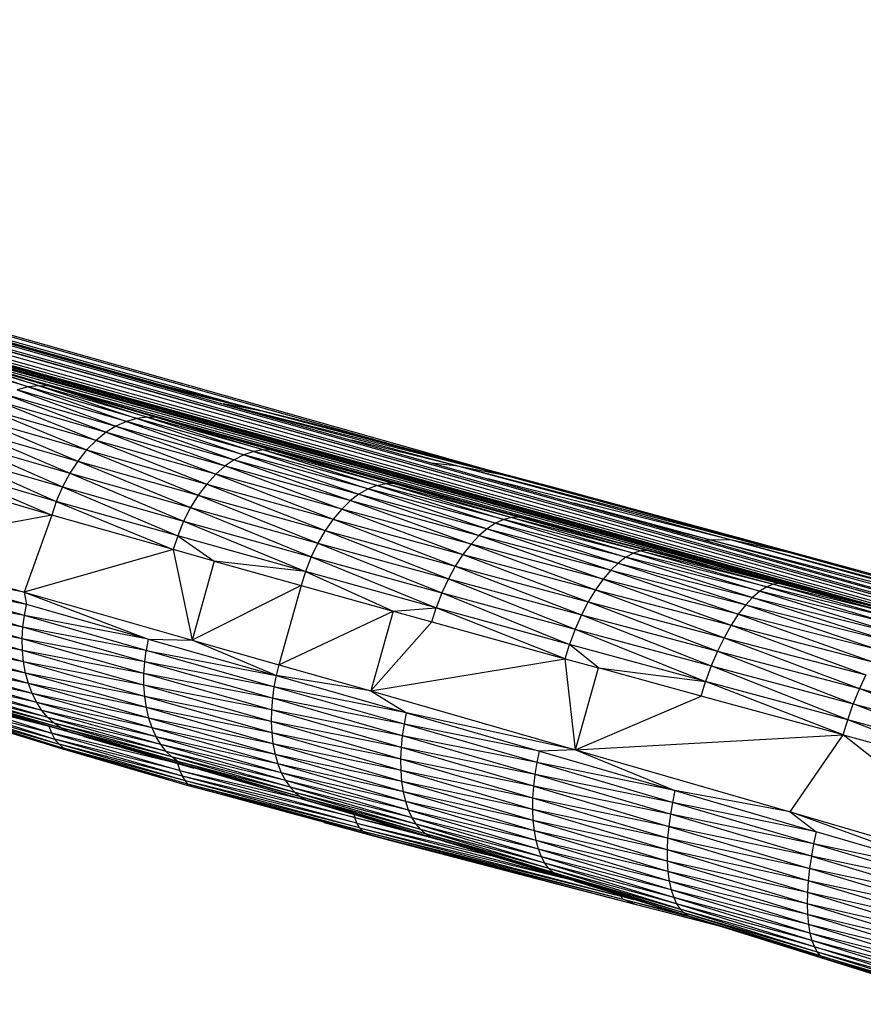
# Paper-space layout '_Izquierda' of a CAD drawing. Header units: millimetres. Extents: x -138 to 1808, y -70 to 65.
# Tile 9 of 21: x -104 to -83, y 40 to 64. Entities that reach past the tile are written whole.
import ezdxf

# ---------------------------------------------------------------- set-up
doc = ezdxf.new("R2010")
doc.units = ezdxf.units.MM

psp = doc.layouts.new('_Izquierda')

# ---------------------------------------------------------------- linework, layer by layer
at = {"color": 7, "linetype": 'Continuous', "lineweight": 25}
for p, q in [((-131.978, 64.314), (-94.457, 53.71)), ((-131.84, 64.055), (-71.293, 46.944)), ((-131.574, 64.073), (-99.054, 54.912)), ((-130.699, 64.002), (-92.406, 53.166)), ((-131.436, 63.815), (-73.752, 47.564)), ((-130.561, 63.743), (-70.351, 46.706)), ((-130.347, 63.45), (-74.939, 47.864)), ((-128.823, 63.01), (-75.178, 47.924)), ((-127.724, 62.594), (-77.074, 48.391)), ((-126.638, 62.16), (-79.527, 48.994)), ((-125.2, 61.668), (-81.3, 49.429)), ((-122.719, 61.524), (-100.847, 55.372)), ((-123.511, 61.13), (-82.672, 49.766)), ((-122.591, 60.847), (-83.261, 49.91)), ((-121.619, 60.552), (-83.794, 50.041)), ((-119.524, 59.93), (-84.727, 50.272)), ((-116.389, 59.733), (-101.221, 55.468)), ((-111.856, 57.779), (-85.35, 50.427)), ((-109.147, 57.013), (-85.766, 50.531)), ((-104.052, 55.494), (-106.635, 56.267)), ((-106.635, 56.267), (-87.269, 50.906)), ((-103.971, 55.284), (-106.391, 56.002)), ((-103.701, 55.311), (-106.107, 56.025)), ((-106.107, 56.025), (-103.971, 55.284)), ((-105.831, 56.006), (-103.439, 55.296)), ((-105.831, 56.006), (-103.701, 55.311)), ((-104.052, 55.494), (-105.831, 56.006)), ((-102.227, 55.726), (-97.248, 54.449)), ((-101.234, 54.671), (-104.052, 55.494)), ((-104.052, 55.494), (-103.439, 55.296)), ((-104.052, 55.494), (-89.565, 51.491)), ((-101.947, 55.647), (-97.248, 54.449)), ((-101.855, 55.621), (-98.246, 54.694)), ((-101.648, 55.578), (-101.595, 55.564)), ((-101.617, 55.569), (-101.595, 55.564)), ((-101.543, 55.551), (-101.595, 55.564)), ((-101.595, 55.564), (-101.578, 55.559)), ((-103.971, 55.284), (-104.245, 55.212)), ((-103.701, 55.311), (-103.971, 55.284)), ((-103.971, 55.284), (-101.557, 54.433)), ((-101.299, 54.508), (-103.971, 55.284)), ((-103.701, 55.311), (-101.299, 54.508)), ((-101.045, 54.54), (-103.701, 55.311)), ((-103.439, 55.296), (-103.701, 55.311)), ((-103.439, 55.296), (-101.045, 54.54)), ((-103.439, 55.296), (-100.799, 54.53)), ((-101.234, 54.671), (-103.439, 55.296)), ((-100.685, 55.289), (-98.246, 54.694)), ((-104.519, 55.098), (-102.051, 54.166)), ((-104.519, 55.098), (-101.815, 54.314)), ((-101.557, 54.433), (-104.245, 55.212)), ((-104.245, 55.212), (-101.815, 54.314)), ((-102.298, 53.967), (-105.029, 54.759)), ((-105.029, 54.759), (-102.534, 53.73)), ((-104.768, 54.954), (-102.298, 53.967)), ((-104.768, 54.954), (-102.051, 54.166)), ((-98.246, 54.694), (-99.176, 54.863)), ((-92.362, 53.136), (-99.04, 54.824)), ((-93.463, 53.347), (-98.918, 54.789)), ((-105.278, 54.524), (-102.534, 53.73)), ((-105.278, 54.524), (-102.754, 53.456)), ((-101.299, 54.508), (-101.557, 54.433)), ((-101.045, 54.54), (-101.299, 54.508)), ((-98.423, 53.695), (-101.299, 54.508)), ((-101.299, 54.508), (-98.663, 53.614)), ((-98.166, 53.799), (-101.234, 54.671)), ((-101.234, 54.671), (-97.959, 53.727)), ((-101.234, 54.671), (-100.799, 54.53)), ((-101.234, 54.671), (-92.088, 52.148)), ((-101.045, 54.54), (-98.423, 53.695)), ((-98.187, 53.732), (-101.045, 54.54)), ((-100.799, 54.53), (-101.045, 54.54)), ((-100.799, 54.53), (-97.959, 53.727)), ((-100.799, 54.53), (-98.187, 53.732)), ((-92.362, 53.136), (-98.246, 54.694)), ((-91.166, 52.838), (-98.246, 54.694)), ((-97.248, 54.449), (-98.246, 54.694)), ((-105.51, 54.254), (-102.95, 53.157)), ((-105.51, 54.254), (-102.754, 53.456)), ((-101.815, 54.314), (-102.051, 54.166)), ((-101.557, 54.433), (-101.815, 54.314)), ((-101.815, 54.314), (-98.904, 53.491)), ((-101.815, 54.314), (-99.125, 53.339)), ((-101.557, 54.433), (-98.904, 53.491)), ((-98.663, 53.614), (-101.557, 54.433)), ((-91.166, 52.838), (-97.248, 54.449)), ((-102.051, 54.166), (-102.298, 53.967)), ((-102.051, 54.166), (-99.358, 53.135)), ((-102.051, 54.166), (-99.125, 53.339)), ((-105.715, 53.958), (-103.129, 52.823)), ((-105.715, 53.958), (-102.95, 53.157)), ((-102.298, 53.967), (-102.534, 53.73)), ((-102.298, 53.967), (-99.581, 52.893)), ((-99.358, 53.135), (-102.298, 53.967)), ((-98.166, 53.799), (-97.959, 53.727)), ((-98.166, 53.799), (-94.966, 52.903)), ((-94.903, 52.899), (-98.166, 53.799)), ((-98.166, 53.799), (-94.789, 52.869)), ((-93.463, 53.347), (-96.014, 53.968)), ((-105.901, 53.625), (-103.28, 52.466)), ((-105.901, 53.625), (-103.129, 52.823)), ((-102.534, 53.73), (-102.754, 53.456)), ((-102.534, 53.73), (-99.789, 52.616)), ((-102.534, 53.73), (-99.581, 52.893)), ((-98.663, 53.614), (-98.904, 53.491)), ((-98.423, 53.695), (-98.663, 53.614)), ((-95.612, 52.772), (-98.663, 53.614)), ((-98.663, 53.614), (-95.836, 52.642)), ((-98.187, 53.732), (-98.423, 53.695)), ((-98.423, 53.695), (-95.612, 52.772)), ((-95.391, 52.859), (-98.423, 53.695)), ((-98.187, 53.732), (-95.175, 52.902)), ((-98.187, 53.732), (-95.391, 52.859)), ((-97.959, 53.727), (-98.187, 53.732)), ((-94.966, 52.903), (-97.959, 53.727)), ((-97.959, 53.727), (-95.175, 52.902)), ((-102.754, 53.456), (-102.95, 53.157)), ((-102.754, 53.456), (-99.789, 52.616)), ((-102.754, 53.456), (-99.976, 52.314)), ((-99.125, 53.339), (-99.358, 53.135)), ((-98.904, 53.491), (-99.125, 53.339)), ((-99.125, 53.339), (-96.041, 52.485)), ((-99.125, 53.339), (-96.259, 52.276)), ((-98.904, 53.491), (-96.041, 52.485)), ((-98.904, 53.491), (-95.836, 52.642)), ((-94.054, 53.413), (-93.463, 53.347)), ((-86.7, 51.518), (-93.463, 53.347)), ((-85.233, 51.201), (-93.463, 53.347)), ((-93.463, 53.347), (-92.362, 53.136)), ((-106.058, 53.27), (-103.39, 52.129)), ((-103.28, 52.466), (-106.058, 53.27)), ((-102.95, 53.157), (-103.129, 52.823)), ((-102.95, 53.157), (-100.148, 51.978)), ((-102.95, 53.157), (-99.976, 52.314)), ((-99.358, 53.135), (-99.581, 52.893)), ((-96.259, 52.276), (-99.358, 53.135)), ((-99.358, 53.135), (-96.468, 52.029)), ((-85.233, 51.201), (-92.362, 53.136)), ((-83.492, 50.747), (-92.362, 53.136)), ((-92.362, 53.136), (-91.166, 52.838)), ((-103.39, 52.129), (-106.172, 52.934)), ((-103.129, 52.823), (-103.28, 52.466)), ((-103.129, 52.823), (-100.148, 51.978)), ((-103.129, 52.823), (-100.294, 51.619)), ((-99.581, 52.893), (-99.789, 52.616)), ((-99.581, 52.893), (-96.666, 51.747)), ((-99.581, 52.893), (-96.468, 52.029)), ((-95.391, 52.859), (-95.612, 52.772)), ((-95.391, 52.859), (-95.175, 52.902)), ((-95.391, 52.859), (-92.478, 51.93)), ((-92.275, 52.023), (-95.391, 52.859)), ((-94.966, 52.903), (-95.175, 52.902)), ((-95.175, 52.902), (-92.275, 52.023)), ((-95.175, 52.902), (-92.078, 52.073)), ((-91.889, 52.08), (-94.966, 52.903)), ((-94.966, 52.903), (-92.078, 52.073)), ((-94.903, 52.899), (-94.966, 52.903)), ((-91.404, 51.965), (-94.903, 52.899)), ((-94.903, 52.899), (-91.889, 52.08)), ((-86.7, 51.518), (-92.665, 53.02)), ((-83.492, 50.747), (-91.166, 52.838)), ((-99.789, 52.616), (-99.976, 52.314)), ((-99.789, 52.616), (-96.666, 51.747)), ((-99.789, 52.616), (-96.844, 51.441)), ((-95.836, 52.642), (-96.041, 52.485)), ((-95.612, 52.772), (-95.836, 52.642)), ((-95.836, 52.642), (-92.685, 51.793)), ((-95.836, 52.642), (-92.876, 51.629)), ((-95.612, 52.772), (-92.685, 51.793)), ((-92.478, 51.93), (-95.612, 52.772)), ((-103.28, 52.466), (-103.39, 52.129)), ((-100.294, 51.619), (-103.28, 52.466)), ((-103.28, 52.466), (-100.403, 51.281)), ((-99.976, 52.314), (-100.148, 51.978)), ((-99.976, 52.314), (-96.844, 51.441)), ((-99.976, 52.314), (-97.009, 51.101)), ((-96.041, 52.485), (-96.259, 52.276)), ((-96.041, 52.485), (-92.876, 51.629)), ((-96.041, 52.485), (-93.079, 51.413)), ((-87.178, 51.514), (-90.539, 52.418)), ((-103.39, 52.129), (-107.828, 51.32)), ((-103.39, 52.129), (-104.067, 50.229)), ((-100.403, 51.281), (-103.39, 52.129)), ((-96.259, 52.276), (-96.468, 52.029)), ((-93.079, 51.413), (-96.259, 52.276)), ((-96.259, 52.276), (-93.277, 51.16)), ((-92.078, 52.073), (-92.275, 52.023)), ((-91.889, 52.08), (-92.078, 52.073)), ((-92.078, 52.073), (-88.901, 51.248)), ((-92.078, 52.073), (-89.081, 51.192)), ((-91.889, 52.08), (-88.901, 51.248)), ((-88.73, 51.261), (-91.889, 52.08)), ((-91.404, 51.965), (-91.889, 52.08)), ((-100.148, 51.978), (-100.294, 51.619)), ((-100.148, 51.978), (-97.009, 51.101)), ((-100.148, 51.978), (-97.152, 50.739)), ((-96.468, 52.029), (-96.666, 51.747)), ((-96.468, 52.029), (-93.465, 50.871)), ((-96.468, 52.029), (-93.277, 51.16)), ((-92.478, 51.93), (-92.685, 51.793)), ((-92.275, 52.023), (-92.478, 51.93)), ((-89.268, 51.091), (-92.478, 51.93)), ((-92.478, 51.93), (-89.459, 50.947)), ((-92.275, 52.023), (-89.268, 51.091)), ((-89.081, 51.192), (-92.275, 52.023)), ((-91.404, 51.965), (-88.73, 51.261)), ((-91.404, 51.965), (-88.004, 51.089)), ((-87.178, 51.514), (-88.571, 51.862)), ((-88.29, 52.054), (-87.435, 51.826)), ((-88.139, 52.013), (-87.435, 51.826)), ((-100.294, 51.619), (-100.403, 51.281)), ((-97.152, 50.739), (-100.294, 51.619)), ((-100.294, 51.619), (-99.393, 50.997)), ((-96.666, 51.747), (-96.844, 51.441)), ((-96.666, 51.747), (-93.465, 50.871)), ((-96.666, 51.747), (-93.635, 50.56)), ((-92.876, 51.629), (-93.079, 51.413)), ((-92.685, 51.793), (-92.876, 51.629)), ((-92.876, 51.629), (-89.828, 50.552)), ((-92.876, 51.629), (-89.637, 50.775)), ((-92.685, 51.793), (-89.637, 50.775)), ((-92.685, 51.793), (-89.459, 50.947)), ((-87.435, 51.826), (-78.718, 49.446)), ((-87.435, 51.826), (-85.914, 51.41)), ((-96.844, 51.441), (-97.009, 51.101)), ((-96.844, 51.441), (-93.635, 50.56)), ((-96.844, 51.441), (-93.795, 50.214)), ((-93.079, 51.413), (-93.277, 51.16)), ((-93.079, 51.413), (-90.015, 50.29)), ((-89.828, 50.552), (-93.079, 51.413)), ((-87.178, 51.514), (-87.311, 51.505)), ((-86.7, 51.518), (-87.178, 51.514)), ((-77.689, 48.917), (-87.178, 51.514)), ((-78.344, 49.214), (-87.178, 51.514)), ((-78.344, 49.214), (-86.7, 51.518)), ((-76.178, 48.68), (-86.7, 51.518)), ((-85.233, 51.201), (-86.7, 51.518)), ((-86.553, 51.581), (-85.914, 51.41)), ((-86.536, 51.576), (-85.914, 51.41)), ((-85.914, 51.41), (-84.147, 50.925)), ((-85.914, 51.41), (-78.718, 49.446)), ((-107.828, 51.32), (-104.067, 50.229)), ((-100.403, 51.281), (-104.067, 50.229)), ((-99.393, 50.997), (-100.403, 51.281)), ((-100.403, 51.281), (-99.935, 49.053)), ((-97.009, 51.101), (-97.152, 50.739)), ((-97.009, 51.101), (-93.795, 50.214)), ((-97.009, 51.101), (-93.936, 49.847)), ((-93.277, 51.16), (-93.465, 50.871)), ((-93.277, 51.16), (-90.015, 50.29)), ((-93.277, 51.16), (-90.195, 49.993)), ((-89.081, 51.192), (-89.268, 51.091)), ((-88.901, 51.248), (-89.081, 51.192)), ((-85.804, 50.363), (-89.081, 51.192)), ((-89.081, 51.192), (-85.977, 50.255)), ((-88.73, 51.261), (-88.901, 51.248)), ((-88.901, 51.248), (-85.804, 50.363)), ((-88.901, 51.248), (-85.639, 50.427)), ((-85.483, 50.446), (-88.73, 51.261)), ((-88.73, 51.261), (-85.639, 50.427)), ((-88.004, 51.089), (-88.73, 51.261)), ((-76.178, 48.68), (-85.233, 51.201)), ((-83.492, 50.747), (-85.233, 51.201)), ((-99.393, 50.997), (-99.935, 49.053)), ((-99.393, 50.997), (-97.26, 50.4)), ((-97.152, 50.739), (-99.393, 50.997)), ((-93.465, 50.871), (-93.635, 50.56)), ((-93.465, 50.871), (-90.195, 49.993)), ((-93.465, 50.871), (-90.359, 49.674)), ((-89.459, 50.947), (-89.637, 50.775)), ((-89.268, 51.091), (-89.459, 50.947)), ((-89.459, 50.947), (-86.155, 50.103)), ((-89.459, 50.947), (-86.323, 49.924)), ((-89.268, 51.091), (-86.155, 50.103)), ((-85.977, 50.255), (-89.268, 51.091)), ((-88.004, 51.089), (-84.294, 50.163)), ((-88.004, 51.089), (-85.483, 50.446)), ((-84.187, 50.936), (-84.147, 50.925)), ((-84.107, 50.914), (-84.147, 50.925)), ((-84.147, 50.925), (-84.102, 50.913)), ((-104.013, 49.931), (-106.816, 50.741)), ((-104.067, 50.229), (-106.816, 50.741)), ((-97.152, 50.739), (-97.26, 50.4)), ((-93.936, 49.847), (-97.152, 50.739)), ((-97.152, 50.739), (-94.996, 49.769)), ((-89.637, 50.775), (-89.828, 50.552)), ((-89.637, 50.775), (-86.504, 49.69)), ((-89.637, 50.775), (-86.323, 49.924)), ((-70.488, 47.09), (-83.492, 50.747)), ((-71.102, 47.273), (-83.492, 50.747)), ((-82.776, 50.551), (-83.492, 50.747)), ((-104.065, 49.657), (-106.869, 50.467)), ((-104.013, 49.931), (-106.869, 50.467)), ((-97.26, 50.4), (-99.935, 49.053)), ((-97.26, 50.4), (-97.805, 48.449)), ((-97.26, 50.4), (-94.996, 49.769)), ((-93.635, 50.56), (-93.795, 50.214)), ((-93.635, 50.56), (-90.515, 49.32)), ((-93.635, 50.56), (-90.359, 49.674)), ((-89.828, 50.552), (-90.015, 50.29)), ((-89.828, 50.552), (-86.682, 49.419)), ((-86.504, 49.69), (-89.828, 50.552)), ((-85.639, 50.427), (-85.804, 50.363)), ((-85.483, 50.446), (-85.639, 50.427)), ((-85.639, 50.427), (-82.218, 49.582)), ((-85.639, 50.427), (-82.37, 49.512)), ((-82.076, 49.606), (-85.483, 50.446)), ((-85.483, 50.446), (-82.218, 49.582)), ((-84.294, 50.163), (-85.483, 50.446)), ((-104.065, 49.657), (-106.904, 50.184)), ((-104.1, 49.375), (-106.904, 50.184)), ((-104.067, 50.229), (-99.935, 49.053)), ((-104.067, 50.229), (-101.016, 49.077)), ((-104.067, 50.229), (-104.013, 49.931)), ((-93.795, 50.214), (-93.936, 49.847)), ((-93.795, 50.214), (-90.515, 49.32)), ((-93.795, 50.214), (-90.655, 48.946)), ((-90.015, 50.29), (-90.195, 49.993)), ((-90.015, 50.29), (-86.855, 49.112)), ((-90.015, 50.29), (-86.682, 49.419)), ((-85.977, 50.255), (-86.155, 50.103)), ((-85.804, 50.363), (-85.977, 50.255)), ((-82.531, 49.396), (-85.977, 50.255)), ((-85.977, 50.255), (-82.698, 49.235)), ((-85.804, 50.363), (-82.531, 49.396)), ((-82.37, 49.512), (-85.804, 50.363)), ((-80.095, 49.134), (-84.294, 50.163)), ((-84.294, 50.163), (-82.076, 49.606)), ((-104.1, 49.375), (-106.918, 49.897)), ((-104.116, 49.088), (-106.918, 49.897)), ((-104.065, 49.657), (-104.013, 49.931)), ((-101.016, 49.077), (-104.013, 49.931)), ((-90.195, 49.993), (-90.359, 49.674)), ((-90.195, 49.993), (-86.855, 49.112)), ((-90.195, 49.993), (-87.016, 48.784)), ((-86.323, 49.924), (-86.504, 49.69)), ((-86.155, 50.103), (-86.323, 49.924)), ((-86.323, 49.924), (-82.856, 49.047)), ((-86.323, 49.924), (-83.029, 48.803)), ((-86.155, 50.103), (-82.856, 49.047)), ((-86.155, 50.103), (-82.698, 49.235)), ((-104.1, 49.375), (-104.065, 49.657)), ((-101.068, 48.802), (-104.065, 49.657)), ((-101.016, 49.077), (-104.065, 49.657)), ((-97.805, 48.449), (-94.996, 49.769)), ((-94.996, 49.769), (-95.541, 47.803)), ((-94.996, 49.769), (-93.936, 49.847)), ((-94.996, 49.769), (-94.044, 49.504)), ((-94.044, 49.504), (-93.936, 49.847)), ((-90.764, 48.597), (-93.936, 49.847)), ((-90.655, 48.946), (-93.936, 49.847)), ((-90.359, 49.674), (-90.515, 49.32)), ((-90.359, 49.674), (-87.016, 48.784)), ((-90.359, 49.674), (-87.169, 48.42)), ((-86.504, 49.69), (-86.682, 49.419)), ((-83.029, 48.803), (-86.504, 49.69)), ((-86.504, 49.69), (-83.2, 48.521)), ((-104.116, 49.088), (-106.911, 49.609)), ((-104.111, 48.8), (-106.911, 49.609)), ((-95.541, 47.803), (-94.044, 49.504)), ((-94.044, 49.504), (-90.764, 48.597)), ((-86.682, 49.419), (-86.855, 49.112)), ((-86.682, 49.419), (-83.2, 48.521)), ((-86.682, 49.419), (-83.367, 48.203)), ((-104.084, 48.518), (-106.88, 49.324)), ((-104.111, 48.8), (-106.88, 49.324)), ((-104.116, 49.088), (-104.1, 49.375)), ((-101.068, 48.802), (-104.1, 49.375)), ((-101.105, 48.52), (-104.1, 49.375)), ((-90.515, 49.32), (-90.655, 48.946)), ((-90.515, 49.32), (-87.169, 48.42)), ((-90.515, 49.32), (-87.308, 48.036)), ((-104.084, 48.518), (-106.825, 49.049)), ((-104.035, 48.244), (-106.825, 49.049)), ((-101.124, 48.233), (-104.116, 49.088)), ((-101.105, 48.52), (-104.116, 49.088)), ((-104.111, 48.8), (-104.116, 49.088)), ((-101.016, 49.077), (-101.068, 48.802)), ((-101.016, 49.077), (-97.871, 48.184)), ((-101.016, 49.077), (-99.935, 49.053)), ((-99.935, 49.053), (-97.805, 48.449)), ((-97.871, 48.184), (-99.935, 49.053)), ((-90.764, 48.597), (-90.655, 48.946)), ((-89.945, 48.372), (-90.655, 48.946)), ((-87.308, 48.036), (-90.655, 48.946)), ((-86.855, 49.112), (-87.016, 48.784)), ((-86.855, 49.112), (-83.524, 47.863)), ((-86.855, 49.112), (-83.367, 48.203)), ((-104.035, 48.244), (-106.747, 48.786)), ((-103.964, 47.983), (-106.747, 48.786)), ((-101.124, 48.233), (-104.111, 48.8)), ((-101.124, 47.947), (-104.111, 48.8)), ((-104.084, 48.518), (-104.111, 48.8)), ((-101.105, 48.52), (-101.068, 48.802)), ((-97.925, 47.908), (-101.068, 48.802)), ((-101.068, 48.802), (-97.871, 48.184)), ((-87.016, 48.784), (-87.169, 48.42)), ((-87.016, 48.784), (-83.675, 47.488)), ((-87.016, 48.784), (-83.524, 47.863)), ((-103.872, 47.741), (-106.647, 48.542)), ((-103.964, 47.983), (-106.647, 48.542)), ((-101.124, 47.947), (-104.084, 48.518)), ((-101.104, 47.665), (-104.084, 48.518)), ((-104.035, 48.244), (-104.084, 48.518)), ((-101.124, 48.233), (-101.105, 48.52)), ((-97.925, 47.908), (-101.105, 48.52)), ((-97.964, 47.625), (-101.105, 48.52)), ((-97.805, 48.449), (-97.871, 48.184)), ((-97.805, 48.449), (-95.541, 47.803)), ((-95.541, 47.803), (-90.764, 48.597)), ((-90.764, 48.597), (-89.945, 48.372)), ((-90.505, 46.357), (-90.764, 48.597)), ((-103.761, 47.52), (-106.526, 48.318)), ((-103.872, 47.741), (-106.526, 48.318)), ((-101.063, 47.393), (-104.035, 48.244)), ((-101.104, 47.665), (-104.035, 48.244)), ((-103.964, 47.983), (-104.035, 48.244)), ((-97.964, 47.625), (-101.124, 48.233)), ((-97.988, 47.338), (-101.124, 48.233)), ((-101.124, 47.947), (-101.124, 48.233)), ((-90.505, 46.357), (-89.945, 48.372)), ((-87.418, 47.679), (-89.945, 48.372)), ((-89.945, 48.372), (-87.308, 48.036)), ((-87.169, 48.42), (-87.308, 48.036)), ((-87.169, 48.42), (-83.675, 47.488)), ((-83.814, 47.093), (-87.169, 48.42)), ((-83.367, 48.203), (-83.524, 47.863)), ((-103.761, 47.52), (-106.387, 48.119)), ((-103.633, 47.324), (-106.387, 48.119)), ((-101.001, 47.135), (-103.964, 47.983)), ((-101.063, 47.393), (-103.964, 47.983)), ((-103.872, 47.741), (-103.964, 47.983)), ((-97.871, 48.184), (-97.925, 47.908)), ((-97.871, 48.184), (-94.662, 47.265)), ((-95.541, 47.803), (-97.871, 48.184)), ((-87.418, 47.679), (-87.308, 48.036)), ((-83.927, 46.725), (-87.308, 48.036)), ((-83.814, 47.093), (-87.308, 48.036)), ((-106.564, 47.833), (-103.65, 46.988)), ((-103.49, 47.154), (-106.233, 47.946)), ((-103.633, 47.324), (-106.233, 47.946)), ((-103.49, 47.154), (-106.067, 47.801)), ((-103.335, 47.013), (-106.067, 47.801)), ((-100.92, 46.895), (-103.872, 47.741)), ((-101.001, 47.135), (-103.872, 47.741)), ((-103.761, 47.52), (-103.872, 47.741)), ((-97.988, 47.338), (-101.124, 47.947)), ((-97.994, 47.052), (-101.124, 47.947)), ((-101.104, 47.665), (-101.124, 47.947)), ((-97.925, 47.908), (-97.964, 47.625)), ((-94.662, 47.265), (-97.925, 47.908)), ((-94.718, 46.987), (-97.925, 47.908)), ((-95.541, 47.803), (-90.505, 46.357)), ((-95.541, 47.803), (-94.662, 47.265)), ((-83.524, 47.863), (-83.675, 47.488)), ((-83.524, 47.863), (-79.811, 46.888)), ((-83.524, 47.863), (-79.961, 46.5)), ((-105.896, 47.556), (-103.392, 46.765)), ((-105.896, 47.556), (-103.552, 46.96)), ((-103.172, 46.899), (-105.892, 47.684)), ((-103.335, 47.013), (-105.892, 47.684)), ((-105.711, 47.594), (-103.004, 46.813)), ((-103.172, 46.899), (-105.711, 47.594)), ((-105.711, 47.594), (-103.65, 46.988)), ((-100.821, 46.677), (-103.761, 47.52)), ((-100.92, 46.895), (-103.761, 47.52)), ((-103.633, 47.324), (-103.761, 47.52)), ((-97.994, 47.052), (-101.104, 47.665)), ((-97.981, 46.771), (-101.104, 47.665)), ((-101.063, 47.393), (-101.104, 47.665)), ((-97.964, 47.625), (-97.988, 47.338)), ((-94.761, 46.702), (-97.964, 47.625)), ((-94.718, 46.987), (-97.964, 47.625)), ((-90.505, 46.357), (-87.418, 47.679)), ((-83.927, 46.725), (-87.418, 47.679)), ((-83.814, 47.093), (-83.675, 47.488)), ((-80.101, 46.092), (-83.675, 47.488)), ((-83.675, 47.488), (-79.961, 46.5)), ((-105.811, 47.405), (-103.392, 46.765)), ((-105.811, 47.405), (-103.313, 46.619)), ((-105.7, 47.276), (-103.313, 46.619)), ((-105.7, 47.276), (-103.212, 46.496)), ((-100.821, 46.677), (-103.633, 47.324)), ((-100.706, 46.484), (-103.633, 47.324)), ((-103.49, 47.154), (-103.633, 47.324)), ((-97.95, 46.501), (-101.063, 47.393)), ((-97.981, 46.771), (-101.063, 47.393)), ((-101.001, 47.135), (-101.063, 47.393)), ((-97.988, 47.338), (-97.994, 47.052)), ((-94.761, 46.702), (-97.988, 47.338)), ((-94.791, 46.414), (-97.988, 47.338)), ((-94.718, 46.987), (-94.662, 47.265)), ((-90.505, 46.357), (-94.662, 47.265)), ((-94.662, 47.265), (-91.393, 46.321)), ((-105.51, 47.151), (-103.099, 46.399)), ((-105.51, 47.151), (-103.212, 46.496)), ((-105.192, 47.019), (-103.21, 46.401)), ((-105.192, 47.019), (-103.099, 46.399)), ((-103.004, 46.813), (-103.65, 46.988)), ((-100.609, 46.114), (-103.65, 46.988)), ((-100.706, 46.484), (-103.49, 47.154)), ((-100.577, 46.318), (-103.49, 47.154)), ((-103.335, 47.013), (-103.49, 47.154)), ((-100.436, 46.18), (-103.335, 47.013)), ((-100.577, 46.318), (-103.335, 47.013)), ((-103.172, 46.899), (-103.335, 47.013)), ((-97.9, 46.244), (-101.001, 47.135)), ((-97.95, 46.501), (-101.001, 47.135)), ((-100.92, 46.895), (-101.001, 47.135)), ((-94.791, 46.414), (-97.994, 47.052)), ((-94.804, 46.127), (-97.994, 47.052)), ((-97.994, 47.052), (-97.981, 46.771)), ((-94.761, 46.702), (-94.718, 46.987)), ((-91.452, 46.04), (-94.718, 46.987)), ((-91.393, 46.321), (-94.718, 46.987)), ((-83.927, 46.725), (-83.814, 47.093)), ((-80.215, 45.713), (-83.814, 47.093)), ((-80.101, 46.092), (-83.814, 47.093)), ((-103.392, 46.765), (-103.455, 46.932)), ((-100.296, 46.015), (-103.392, 46.765)), ((-103.392, 46.765), (-100.244, 45.849)), ((-103.313, 46.619), (-103.392, 46.765)), ((-100.287, 46.07), (-103.172, 46.899)), ((-100.436, 46.18), (-103.172, 46.899)), ((-103.004, 46.813), (-103.172, 46.899)), ((-103.004, 46.813), (-100.287, 46.07)), ((-103.004, 46.813), (-100.133, 45.988)), ((-103.004, 46.813), (-100.609, 46.114)), ((-97.9, 46.244), (-100.92, 46.895)), ((-97.831, 46.007), (-100.92, 46.895)), ((-100.821, 46.677), (-100.92, 46.895)), ((-94.804, 46.127), (-97.981, 46.771)), ((-94.8, 45.846), (-97.981, 46.771)), ((-97.981, 46.771), (-97.95, 46.501)), ((-100.179, 45.707), (-103.313, 46.619)), ((-100.244, 45.849), (-103.313, 46.619)), ((-103.212, 46.496), (-103.313, 46.619)), ((-102.599, 46.686), (-100.296, 46.015)), ((-97.831, 46.007), (-100.821, 46.677)), ((-97.745, 45.792), (-100.821, 46.677)), ((-100.706, 46.484), (-100.821, 46.677)), ((-94.779, 45.575), (-97.95, 46.501)), ((-94.8, 45.846), (-97.95, 46.501)), ((-97.95, 46.501), (-97.9, 46.244)), ((-94.791, 46.414), (-94.761, 46.702)), ((-91.452, 46.04), (-94.761, 46.702)), ((-91.5, 45.751), (-94.761, 46.702)), ((-90.505, 46.357), (-83.927, 46.725)), ((-85.231, 44.827), (-83.927, 46.725)), ((-79.403, 43.136), (-83.927, 46.725)), ((-83.927, 46.725), (-80.215, 45.713)), ((-100.179, 45.707), (-103.212, 46.496)), ((-100.102, 45.592), (-103.212, 46.496)), ((-103.099, 46.399), (-103.212, 46.496)), ((-100.042, 45.511), (-103.21, 46.401)), ((-103.21, 46.401), (-103.099, 46.399)), ((-103.21, 46.401), (-100.066, 45.483)), ((-100.042, 45.511), (-103.099, 46.399)), ((-100.102, 45.592), (-103.099, 46.399)), ((-97.644, 45.602), (-100.706, 46.484)), ((-97.745, 45.792), (-100.706, 46.484)), ((-100.577, 46.318), (-100.706, 46.484)), ((-97.53, 45.439), (-100.577, 46.318)), ((-97.644, 45.602), (-100.577, 46.318)), ((-100.436, 46.18), (-100.577, 46.318)), ((-94.804, 46.127), (-94.791, 46.414)), ((-91.5, 45.751), (-94.791, 46.414)), ((-91.534, 45.46), (-94.791, 46.414)), ((-91.452, 46.04), (-91.393, 46.321)), ((-90.505, 46.357), (-91.393, 46.321)), ((-91.393, 46.321), (-88.062, 45.351)), ((-90.505, 46.357), (-85.231, 44.827)), ((-90.505, 46.357), (-88.062, 45.351)), ((-100.133, 45.988), (-100.609, 46.114)), ((-97.32, 45.164), (-100.609, 46.114)), ((-97.53, 45.439), (-100.436, 46.18)), ((-97.405, 45.305), (-100.436, 46.18)), ((-100.287, 46.07), (-100.436, 46.18)), ((-100.298, 46.024), (-100.296, 46.015)), ((-100.296, 46.015), (-99.896, 45.908)), ((-100.296, 46.015), (-100.244, 45.849)), ((-100.168, 45.986), (-100.296, 46.015)), ((-97.405, 45.305), (-100.287, 46.07)), ((-97.271, 45.199), (-100.287, 46.07)), ((-100.133, 45.988), (-100.287, 46.07)), ((-94.779, 45.575), (-97.9, 46.244)), ((-94.741, 45.32), (-97.9, 46.244)), ((-97.9, 46.244), (-97.831, 46.007)), ((-91.555, 45.17), (-94.804, 46.127)), ((-91.534, 45.46), (-94.804, 46.127)), ((-94.8, 45.846), (-94.804, 46.127)), ((-91.5, 45.751), (-91.452, 46.04)), ((-88.123, 45.063), (-91.452, 46.04)), ((-88.062, 45.351), (-91.452, 46.04)), ((-100.244, 45.849), (-95.94, 44.691)), ((-100.179, 45.707), (-100.244, 45.849)), ((-100.244, 45.849), (-97.391, 45.185)), ((-100.133, 45.988), (-97.132, 45.12)), ((-97.271, 45.199), (-100.133, 45.988)), ((-100.133, 45.988), (-97.32, 45.164)), ((-94.741, 45.32), (-97.831, 46.007)), ((-94.685, 45.084), (-97.831, 46.007)), ((-97.831, 46.007), (-97.745, 45.792)), ((-94.613, 44.871), (-97.745, 45.792)), ((-94.685, 45.084), (-97.745, 45.792)), ((-97.745, 45.792), (-97.644, 45.602)), ((-91.555, 45.17), (-94.8, 45.846)), ((-91.56, 44.887), (-94.8, 45.846)), ((-94.779, 45.575), (-94.8, 45.846)), ((-95.886, 44.551), (-100.179, 45.707)), ((-95.94, 44.691), (-100.179, 45.707)), ((-100.102, 45.592), (-100.179, 45.707)), ((-95.886, 44.551), (-100.102, 45.592)), ((-95.821, 44.438), (-100.102, 45.592)), ((-100.042, 45.511), (-100.102, 45.592)), ((-94.526, 44.683), (-97.644, 45.602)), ((-94.613, 44.871), (-97.644, 45.602)), ((-97.644, 45.602), (-97.53, 45.439)), ((-91.549, 44.615), (-94.779, 45.575)), ((-91.56, 44.887), (-94.779, 45.575)), ((-94.741, 45.32), (-94.779, 45.575)), ((-91.534, 45.46), (-91.5, 45.751)), ((-88.123, 45.063), (-91.5, 45.751)), ((-88.175, 44.769), (-91.5, 45.751)), ((-100.066, 45.483), (-100.042, 45.511)), ((-95.586, 44.273), (-100.066, 45.483)), ((-100.066, 45.483), (-95.742, 44.351)), ((-95.821, 44.438), (-100.042, 45.511)), ((-95.742, 44.351), (-100.042, 45.511)), ((-94.526, 44.683), (-97.53, 45.439)), ((-94.427, 44.524), (-97.53, 45.439)), ((-97.53, 45.439), (-97.405, 45.305)), ((-94.427, 44.524), (-97.405, 45.305)), ((-94.317, 44.393), (-97.405, 45.305)), ((-97.405, 45.305), (-97.271, 45.199)), ((-91.521, 44.359), (-94.741, 45.32)), ((-91.549, 44.615), (-94.741, 45.32)), ((-94.685, 45.084), (-94.741, 45.32)), ((-91.555, 45.17), (-91.534, 45.46)), ((-91.534, 45.46), (-88.215, 44.473)), ((-88.175, 44.769), (-91.534, 45.46)), ((-88.062, 45.351), (-88.123, 45.063)), ((-88.062, 45.351), (-84.586, 44.334)), ((-85.231, 44.827), (-88.062, 45.351)), ((-97.132, 45.12), (-97.32, 45.164)), ((-93.893, 44.151), (-97.32, 45.164)), ((-94.199, 44.29), (-97.271, 45.199)), ((-94.317, 44.393), (-97.271, 45.199)), ((-97.271, 45.199), (-97.132, 45.12)), ((-97.132, 45.12), (-94.075, 44.216)), ((-94.199, 44.29), (-97.132, 45.12)), ((-97.132, 45.12), (-93.893, 44.151)), ((-91.521, 44.359), (-94.685, 45.084)), ((-91.477, 44.123), (-94.685, 45.084)), ((-94.613, 44.871), (-94.685, 45.084)), ((-91.56, 44.887), (-91.555, 45.17)), ((-88.242, 44.179), (-91.555, 45.17)), ((-88.215, 44.473), (-91.555, 45.17)), ((-88.123, 45.063), (-88.175, 44.769)), ((-84.586, 44.334), (-88.123, 45.063)), ((-84.651, 44.039), (-88.123, 45.063)), ((-91.477, 44.123), (-94.613, 44.871)), ((-91.418, 43.911), (-94.613, 44.871)), ((-94.526, 44.683), (-94.613, 44.871)), ((-88.242, 44.179), (-91.56, 44.887)), ((-88.255, 43.892), (-91.56, 44.887)), ((-91.549, 44.615), (-91.56, 44.887)), ((-85.231, 44.827), (-79.403, 43.136)), ((-80.891, 43.252), (-85.231, 44.827)), ((-85.231, 44.827), (-84.586, 44.334)), ((-96.687, 44.57), (-95.12, 44.141)), ((-95.958, 44.762), (-95.94, 44.691)), ((-95.94, 44.691), (-94.061, 44.201)), ((-95.886, 44.551), (-95.94, 44.691)), ((-95.94, 44.691), (-94.829, 44.428)), ((-91.418, 43.911), (-94.526, 44.683)), ((-91.345, 43.725), (-94.526, 44.683)), ((-94.427, 44.524), (-94.526, 44.683)), ((-88.255, 43.892), (-91.549, 44.615)), ((-88.253, 43.617), (-91.549, 44.615)), ((-91.521, 44.359), (-91.549, 44.615)), ((-88.175, 44.769), (-88.215, 44.473)), ((-84.707, 43.738), (-88.175, 44.769)), ((-84.651, 44.039), (-88.175, 44.769)), ((-95.886, 44.551), (-91.063, 43.292)), ((-95.821, 44.438), (-95.886, 44.551)), ((-95.886, 44.551), (-92.588, 43.755)), ((-95.821, 44.438), (-89.389, 42.759)), ((-95.742, 44.351), (-95.821, 44.438)), ((-95.821, 44.438), (-90.632, 43.162)), ((-95.742, 44.351), (-89.389, 42.759)), ((-95.742, 44.351), (-89.347, 42.681)), ((-95.586, 44.273), (-95.742, 44.351)), ((-91.345, 43.725), (-94.427, 44.524)), ((-91.26, 43.568), (-94.427, 44.524)), ((-94.317, 44.393), (-94.427, 44.524)), ((-91.164, 43.439), (-94.317, 44.393)), ((-91.26, 43.568), (-94.317, 44.393)), ((-94.199, 44.29), (-94.317, 44.393)), ((-88.235, 43.359), (-91.521, 44.359)), ((-88.253, 43.617), (-91.521, 44.359)), ((-91.477, 44.123), (-91.521, 44.359)), ((-88.215, 44.473), (-88.242, 44.179)), ((-84.707, 43.738), (-88.215, 44.473)), ((-88.215, 44.473), (-84.752, 43.435)), ((-84.586, 44.334), (-84.651, 44.039)), ((-80.891, 43.252), (-84.586, 44.334)), ((-95.586, 44.273), (-89.047, 42.563)), ((-95.586, 44.273), (-89.347, 42.681)), ((-95.12, 44.141), (-95.586, 44.273)), ((-95.12, 44.141), (-90.789, 43.007)), ((-95.12, 44.141), (-89.047, 42.563)), ((-91.06, 43.34), (-94.199, 44.29)), ((-91.164, 43.439), (-94.199, 44.29)), ((-94.075, 44.216), (-94.199, 44.29)), ((-94.075, 44.216), (-91.06, 43.34)), ((-90.95, 43.269), (-94.075, 44.216)), ((-94.075, 44.216), (-93.893, 44.151)), ((-90.542, 43.134), (-93.893, 44.151)), ((-90.95, 43.269), (-93.893, 44.151)), ((-88.202, 43.121), (-91.477, 44.123)), ((-88.235, 43.359), (-91.477, 44.123)), ((-91.418, 43.911), (-91.477, 44.123)), ((-88.242, 44.179), (-88.255, 43.892)), ((-84.752, 43.435), (-88.242, 44.179)), ((-84.786, 43.135), (-88.242, 44.179)), ((-88.202, 43.121), (-91.418, 43.911)), ((-88.155, 42.909), (-91.418, 43.911)), ((-91.345, 43.725), (-91.418, 43.911)), ((-84.786, 43.135), (-88.255, 43.892)), ((-84.806, 42.843), (-88.255, 43.892)), ((-88.255, 43.892), (-88.253, 43.617)), ((-84.651, 44.039), (-84.707, 43.738)), ((-80.891, 43.252), (-84.651, 44.039)), ((-80.96, 42.949), (-84.651, 44.039)), ((-88.094, 42.723), (-91.345, 43.725)), ((-88.155, 42.909), (-91.345, 43.725)), ((-91.26, 43.568), (-91.345, 43.725)), ((-84.806, 42.843), (-88.253, 43.617)), ((-84.812, 42.564), (-88.253, 43.617)), ((-88.253, 43.617), (-88.235, 43.359)), ((-84.707, 43.738), (-84.752, 43.435)), ((-80.96, 42.949), (-84.707, 43.738)), ((-84.707, 43.738), (-81.02, 42.64)), ((-88.021, 42.567), (-91.26, 43.568)), ((-88.094, 42.723), (-91.26, 43.568)), ((-91.164, 43.439), (-91.26, 43.568)), ((-87.937, 42.44), (-91.164, 43.439)), ((-88.021, 42.567), (-91.164, 43.439)), ((-91.06, 43.34), (-91.164, 43.439)), ((-84.812, 42.564), (-88.235, 43.359)), ((-84.804, 42.302), (-88.235, 43.359)), ((-88.235, 43.359), (-88.202, 43.121)), ((-84.752, 43.435), (-84.786, 43.135)), ((-81.071, 42.33), (-84.752, 43.435)), ((-81.02, 42.64), (-84.752, 43.435)), ((-91.06, 43.34), (-87.937, 42.44)), ((-87.846, 42.343), (-91.06, 43.34)), ((-90.95, 43.269), (-91.06, 43.34)), ((-87.748, 42.275), (-90.95, 43.269)), ((-87.846, 42.343), (-90.95, 43.269)), ((-90.542, 43.134), (-90.95, 43.269)), ((-90.542, 43.134), (-87.748, 42.275)), ((-86.494, 41.874), (-90.542, 43.134)), ((-84.781, 42.062), (-88.202, 43.121)), ((-84.804, 42.302), (-88.202, 43.121)), ((-88.202, 43.121), (-88.155, 42.909)), ((-84.786, 43.135), (-84.806, 42.843)), ((-81.11, 42.024), (-84.786, 43.135)), ((-81.071, 42.33), (-84.786, 43.135)), ((-90.789, 43.007), (-89.047, 42.563)), ((-90.789, 43.007), (-86.943, 42.014)), ((-84.744, 41.848), (-88.155, 42.909)), ((-84.781, 42.062), (-88.155, 42.909)), ((-88.155, 42.909), (-88.094, 42.723)), ((-89.392, 42.776), (-89.389, 42.759)), ((-89.389, 42.759), (-89.073, 42.677)), ((-89.347, 42.681), (-89.389, 42.759)), ((-89.389, 42.759), (-89.137, 42.697)), ((-89.347, 42.681), (-87.786, 42.276)), ((-89.047, 42.563), (-89.347, 42.681)), ((-89.347, 42.681), (-88.022, 42.35)), ((-84.744, 41.848), (-88.094, 42.723)), ((-84.694, 41.662), (-88.094, 42.723)), ((-88.094, 42.723), (-88.021, 42.567)), ((-84.806, 42.843), (-84.812, 42.564)), ((-81.11, 42.024), (-84.806, 42.843)), ((-81.138, 41.726), (-84.806, 42.843)), ((-89.047, 42.563), (-87.028, 42.04)), ((-89.047, 42.563), (-87.222, 42.101)), ((-89.047, 42.563), (-86.999, 42.031)), ((-84.694, 41.662), (-88.021, 42.567)), ((-84.632, 41.506), (-88.021, 42.567)), ((-88.021, 42.567), (-87.937, 42.44)), ((-84.632, 41.506), (-87.937, 42.44)), ((-84.56, 41.381), (-87.937, 42.44)), ((-87.846, 42.343), (-87.937, 42.44)), ((-81.152, 41.441), (-84.812, 42.564)), ((-81.138, 41.726), (-84.812, 42.564)), ((-84.812, 42.564), (-84.804, 42.302)), ((-84.56, 41.381), (-87.846, 42.343)), ((-84.48, 41.286), (-87.846, 42.343)), ((-87.748, 42.275), (-87.846, 42.343)), ((-84.393, 41.221), (-87.748, 42.275)), ((-87.748, 42.275), (-84.48, 41.286)), ((-86.494, 41.874), (-87.748, 42.275)), ((-81.153, 41.176), (-84.804, 42.302)), ((-81.152, 41.441), (-84.804, 42.302)), ((-84.804, 42.302), (-84.781, 42.062)), ((-81.153, 41.176), (-84.781, 42.062)), ((-81.14, 40.933), (-84.781, 42.062)), ((-84.781, 42.062), (-84.744, 41.848)), ((-84.393, 41.221), (-86.494, 41.874)), ((-82.332, 40.564), (-86.494, 41.874)), ((-81.14, 40.933), (-84.744, 41.848)), ((-81.114, 40.717), (-84.744, 41.848)), ((-84.744, 41.848), (-84.694, 41.662)), ((-81.114, 40.717), (-84.694, 41.662)), ((-81.075, 40.53), (-84.694, 41.662)), ((-84.694, 41.662), (-84.632, 41.506)), ((-84.632, 41.506), (-81.075, 40.53)), ((-81.024, 40.374), (-84.632, 41.506)), ((-84.56, 41.381), (-84.632, 41.506)), ((-81.024, 40.374), (-84.56, 41.381)), ((-80.963, 40.25), (-84.56, 41.381)), ((-84.48, 41.286), (-84.56, 41.381)), ((-84.48, 41.286), (-80.963, 40.25)), ((-80.893, 40.158), (-84.48, 41.286)), ((-84.393, 41.221), (-84.48, 41.286)), ((-80.816, 40.096), (-84.393, 41.221)), ((-80.893, 40.158), (-84.393, 41.221)), ((-82.332, 40.564), (-84.393, 41.221))]:
    psp.add_line(p, q, dxfattribs=at)

doc.saveas('drawing.dxf')
